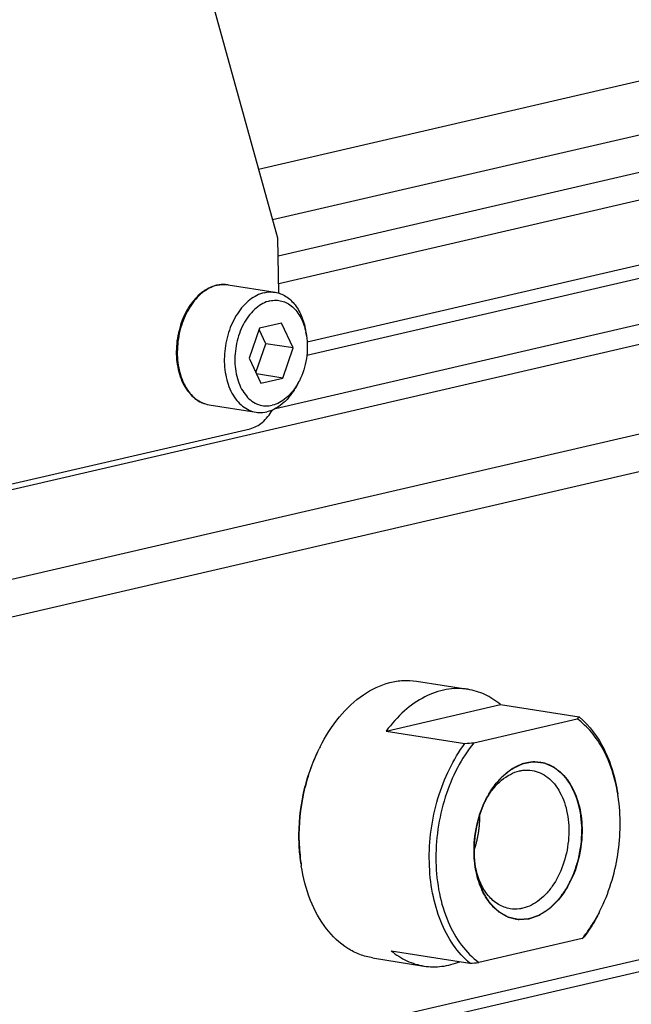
# Model space of a CAD drawing. Header units: millimetres. Extents: x 0 to 420, y 0 to 297.
# Tile 15 of 68: x 200 to 210, y 31 to 47. Entities that reach past the tile are written whole.
import ezdxf

# ---------------------------------------------------------------- set-up
doc = ezdxf.new("R2010")
doc.units = ezdxf.units.MM
doc.header["$LTSCALE"] = 23.1
for name, color, linetype in [('AXIS', 7, 'CONTINUOUS'), ('COMPONENTS', 7, 'CONTINUOUS'), ('CUT', 7, 'CONTINUOUS'), ('PROTRUSION', 7, 'CONTINUOUS')]:
    doc.layers.add(name, color=color, linetype=linetype)

msp = doc.modelspace()

# ---------------------------------------------------------------- linework, layer by layer
at = {"layer": 'AXIS', "color": 7, "linetype": 'CONTINUOUS'}
for p, q in [((204.08154, 40.85768), (215.56531, 43.51829)), ((214.73597, 42.99944), (185.2507, 36.16816)), ((215.09816, 41.6413), (185.32089, 34.74237)), ((185.84236, 34.26567), (215.61963, 41.1646)), ((186.02228, 26.46908), (215.79955, 33.36801)), ((215.29634, 33.0532), (185.51907, 26.15427))]:
    msp.add_line(p, q, dxfattribs=at)
at = {"layer": 'COMPONENTS', "color": 7, "linetype": 'CONTINUOUS'}
for p, q in [((204.11624, 43.59315), (201.17005, 54.24285)), ((204.13665, 42.70884), (204.11624, 43.59315)), ((203.31941, 42.84307), (204.07422, 42.72381)), ((204.17647, 42.2291), (203.82321, 42.14726)), ((204.36328, 41.82871), (204.17647, 42.2291)), ((203.82321, 42.14726), (203.65677, 41.66502)), ((203.92348, 41.89819), (203.81643, 42.12762)), ((204.57043, 42.08192), (204.57859, 42.02849)), ((203.76381, 41.43559), (203.92348, 41.89819)), ((204.36328, 41.82871), (203.92348, 41.89819)), ((204.19684, 41.34647), (204.36328, 41.82871)), ((203.65677, 41.66502), (203.84358, 41.26462)), ((204.19684, 41.34647), (203.77424, 41.41323)), ((203.84358, 41.26462), (204.19684, 41.34647)), ((204.43984, 41.25536), (204.46407, 41.30366)), ((203.0151, 40.91696), (203.76991, 40.7977)), ((196.02598, 38.76092), (203.67425, 40.53291)), ((206.34287, 36.47639), (207.1675, 36.3461)), ((205.85785, 35.6763), (207.69344, 36.10157)), ((207.69344, 36.10157), (208.95787, 35.9018)), ((207.26502, 35.48817), (208.92508, 35.87278)), ((205.85785, 35.6763), (207.12228, 35.47653)), ((207.3613, 34.33561), (207.36126, 34.33741)), ((209.00656, 32.34225), (207.34649, 31.95764)), ((205.93932, 32.14576), (207.20376, 31.94599)), ((205.64062, 32.03152), (206.46526, 31.90123))]:
    msp.add_line(p, q, dxfattribs=at)
at = {"layer": 'COMPONENTS', "color": 2, "linetype": 'CONTINUOUS'}
for p, q in [((207.27138, 33.65446), (207.27245, 33.63708)), ((207.27584, 33.59437), (207.27776, 33.57471)), ((207.28258, 33.53328), (207.28547, 33.51192)), ((207.28547, 33.51192), (207.28644, 33.50519))]:
    msp.add_line(p, q, dxfattribs=at)
at = {"layer": 'COMPONENTS', "color": 7, "linetype": 'CONTINUOUS'}
for centre, radius, start, end in [((203.25147, 42.33311), 0.51608, 101.927189, 103.04531), ((203.53112, 41.86867), 1.05959, 8.674704, 11.598083), ((203.51664, 41.77877), 1.05988, 330.444999, 333.369819), ((208.49921, 36.38697), 0.66764, 309.633415, 313.391413), ((205.28538, 58.86831), 23.4638, 274.490095, 274.839797), ((207.36581, 34.13143), 2.87409, 153.356739, 154.030886), ((208.24541, 34.60873), 0.57287, 81.027456, 81.705192), ((206.86446, 34.21643), 2.74922, 8.684642, 9.391623), ((208.66221, 33.89774), 1.37991, 150.589964, 152.049168), ((208.63756, 33.91156), 1.35165, 149.922877, 150.587305), ((207.50562, 33.99037), 3.04833, 181.321855, 181.710687), ((207.62709, 33.97258), 3.16584, 180.95119, 181.321798), ((207.47868, 33.96533), 3.0173, 181.249205, 187.978566), ((207.33806, 33.94706), 2.87551, 188.006893, 188.678883), ((208.64224, 33.76964), 1.38021, 190.090586, 191.454832), ((206.83581, 34.01938), 2.74662, 332.65293, 333.360257), ((208.02617, 33.2217), 0.57287, 261.027456, 261.705192), ((207.29576, 33.72394), 2.19907, 321.074747, 322.190841), ((208.58533, 32.85119), 0.66064, 309.613488, 313.41134), ((205.36685, 55.33778), 23.4638, 274.490095, 274.839797)]:
    msp.add_arc(centre, radius, start, end, dxfattribs=at)
at = {"layer": 'COMPONENTS', "color": 9, "linetype": 'CONTINUOUS'}
msp.add_arc((203.25714, 42.35305), 0.49595, 103.045805, 104.187387, dxfattribs=at)
at = {"layer": 'COMPONENTS', "color": 7, "linetype": 'CONTINUOUS'}
for points, knots in [([(203.13498, 42.83587), (203.09279, 42.8261), (203.00831, 42.79495), (202.8917, 42.71994), (202.78515, 42.61879), (202.65754, 42.45016), (202.54078, 42.19496), (202.47766, 41.86022), (202.49465, 41.52723), (202.57868, 41.27366), (202.68699, 41.11054), (202.78289, 41.01526), (202.89317, 40.9477), (202.97437, 40.92339), (203.0151, 40.91696)], [0, 0, 0, 0, 0.0537695, 0.11060837, 0.17107888, 0.23522843, 0.37225951, 0.5150728, 0.65440192, 0.78229265, 0.84095043, 0.89618816, 0.94880469, 1, 1, 1, 1]), ([(203.31941, 42.84307), (203.30508, 42.84533), (203.24698, 42.85177), (203.18777, 42.84712), (203.14481, 42.83805)], [0, 0, 0, 0, 0.24835269, 1, 1, 1, 1]), ([(203.9, 42.71694), (203.85917, 42.70749), (203.77688, 42.67696), (203.66272, 42.60306), (203.55736, 42.50248), (203.42988, 42.33327), (203.31265, 42.0762), (203.24875, 41.7387), (203.26496, 41.40348), (203.3478, 41.14901), (203.45429, 40.98653), (203.54731, 40.89297), (203.65332, 40.82729), (203.73108, 40.80384), (203.76991, 40.7977)], [0, 0, 0, 0, 0.05234897, 0.10844278, 0.16880139, 0.23334616, 0.37214021, 0.51725174, 0.65863134, 0.78741738, 0.84573676, 0.89995747, 0.95090027, 1, 1, 1, 1]), ([(203.9, 42.71694), (203.91448, 42.7203), (203.97185, 42.73091), (204.0313, 42.73059), (204.07422, 42.72381)], [0, 0, 0, 0, 0.25492414, 1, 1, 1, 1]), ([(204.07422, 42.72381), (204.1046, 42.71901), (204.16524, 42.70269), (204.28138, 42.64375), (204.40969, 42.52036), (204.51805, 42.31936), (204.55785, 42.16425), (204.57042, 42.08192)], [0, 0, 0, 0, 0.10679955, 0.21611849, 0.44944076, 0.71085044, 1, 1, 1, 1]), ([(203.99067, 42.58536), (203.95147, 42.57628), (203.87238, 42.54584), (203.76401, 42.47111), (203.66556, 42.36919), (203.54963, 42.19856), (203.45107, 41.9435), (203.41425, 41.6184), (203.45456, 41.353), (203.53184, 41.17015), (203.60678, 41.05824), (203.69797, 40.97211), (203.80247, 40.91577), (203.91587, 40.8925), (203.99228, 40.89977), (204.02937, 40.90836)], [0, 0, 0, 0, 0.05343512, 0.11110845, 0.17354769, 0.2405133, 0.38399435, 0.53147319, 0.67086003, 0.73472642, 0.79382861, 0.8484424, 0.89968221, 0.94943734, 1, 1, 1, 1]), ([(203.99067, 42.58536), (204.02207, 42.59264), (204.08618, 42.60008), (204.18216, 42.58734), (204.27313, 42.5509), (204.35623, 42.49219), (204.42929, 42.41323), (204.51341, 42.2803), (204.55233, 42.1632), (204.56908, 42.08169)], [0, 0, 0, 0, 0.11270392, 0.22323565, 0.33523162, 0.45205626, 0.57619237, 0.70899946, 1, 1, 1, 1]), ([(204.57859, 42.02848), (204.59727, 41.90621), (204.5938, 41.65464), (204.51955, 41.41425), (204.46409, 41.3037)], [0, 0, 0, 0, 0.49999935, 1, 1, 1, 1]), ([(204.43984, 41.25536), (204.41094, 41.19776), (204.34639, 41.09062), (204.22701, 40.9552), (204.09285, 40.8559), (203.99337, 40.81598), (203.94413, 40.80457)], [0, 0, 0, 0, 0.28022513, 0.54093993, 0.78019176, 1, 1, 1, 1]), ([(204.43861, 41.25597), (204.41335, 41.21144), (204.35806, 41.12882), (204.25879, 41.02483), (204.14921, 40.94856), (204.06908, 40.91756), (204.02937, 40.90836)], [0, 0, 0, 0, 0.27867703, 0.53842615, 0.77814019, 1, 1, 1, 1]), ([(203.67425, 40.53291), (203.74537, 40.54939), (203.8892, 40.63079), (203.98765, 40.75868), (204.03024, 40.8326)], [0, 0, 0, 0, 0.46112857, 1, 1, 1, 1]), ([(203.76991, 40.7977), (203.78416, 40.79545), (203.8422, 40.78917), (203.90136, 40.79466), (203.94413, 40.80457)], [0, 0, 0, 0, 0.24733546, 1, 1, 1, 1]), ([(204.7969, 35.42027), (204.88308, 35.59206), (205.0808, 35.90426), (205.46168, 36.26842), (205.83112, 36.448), (206.12802, 36.49477), (206.27275, 36.48746), (206.34287, 36.47638)], [0, 0, 0, 0, 0.2891478, 0.55055545, 0.78387739, 0.89319447, 1, 1, 1, 1]), ([(207.16748, 36.3461), (207.05409, 36.36402), (206.8126, 36.35995), (206.4602, 36.23439), (206.13098, 36.00161), (205.94437, 35.79286), (205.85785, 35.6763)], [0, 0, 0, 0, 0.22335458, 0.4596434, 0.71755107, 1, 1, 1, 1]), ([(207.69344, 36.10157), (207.61683, 36.16512), (207.4511, 36.27264), (207.26189, 36.33119), (207.16748, 36.3461)], [0, 0, 0, 0, 0.51013548, 1, 1, 1, 1]), ([(209.57683, 34.66505), (209.55565, 34.79306), (209.49696, 35.03863), (209.35541, 35.37589), (209.16745, 35.65978), (209.00915, 35.81139), (208.92508, 35.87278)], [0, 0, 0, 0, 0.2772215, 0.53701071, 0.7775895, 1, 1, 1, 1]), ([(208.95787, 35.9018), (209.1253, 35.76292), (209.3317, 35.47758), (209.50232, 35.0401), (209.55747, 34.79316), (209.57705, 34.665)], [0, 0, 0, 0, 0.4636044, 0.72369114, 1, 1, 1, 1]), ([(206.55116, 33.5695), (206.54718, 33.74188), (206.56729, 34.08855), (206.67577, 34.59341), (206.85725, 35.06371), (207.02689, 35.34801), (207.12228, 35.47653)], [0, 0, 0, 0, 0.25564964, 0.51237026, 0.76269619, 1, 1, 1, 1]), ([(207.26502, 35.48817), (207.1641, 35.36323), (206.98399, 35.08221), (206.791, 34.6109), (206.67495, 34.09994), (206.64253, 33.57843), (206.69559, 33.07572), (206.83182, 32.61983), (207.0444, 32.23635), (207.24047, 32.03506), (207.34649, 31.95764)], [0, 0, 0, 0, 0.12487928, 0.25753951, 0.39419128, 0.53045839, 0.66201933, 0.7852508, 0.89792768, 1, 1, 1, 1]), ([(204.45811, 33.92005), (204.45223, 34.17485), (204.50289, 34.68289), (204.66939, 35.16612), (204.78171, 35.39001)], [0, 0, 0, 0, 0.50433002, 1, 1, 1, 1]), ([(204.46169, 33.92003), (204.45746, 34.17445), (204.50898, 34.68153), (204.67227, 35.16486), (204.78191, 35.38996)], [0, 0, 0, 0, 0.50402994, 1, 1, 1, 1]), ([(207.45868, 34.57607), (207.49646, 34.6514), (207.58088, 34.79152), (207.737, 34.96863), (207.91245, 35.09848), (208.04254, 35.15069), (208.10693, 35.16561)], [0, 0, 0, 0, 0.28022972, 0.54095022, 0.78020298, 1, 1, 1, 1]), ([(208.10693, 35.16561), (208.12531, 35.16987), (208.19811, 35.18343), (208.27347, 35.18357), (208.32805, 35.17561)], [0, 0, 0, 0, 0.25485917, 1, 1, 1, 1]), ([(208.33475, 35.17459), (208.38083, 35.16732), (208.47294, 35.14081), (208.64732, 35.04132), (208.83095, 34.83115), (208.96639, 34.49846), (208.99956, 34.24744), (209.00259, 34.11604)], [0, 0, 0, 0, 0.10375289, 0.21074821, 0.44299296, 0.7076371, 1, 1, 1, 1]), ([(207.46791, 34.58896), (207.50107, 34.64623), (207.57344, 34.75244), (207.70276, 34.88604), (207.84508, 34.98403), (207.94892, 35.02395), (208.00038, 35.03588)], [0, 0, 0, 0, 0.2783894, 0.53797713, 0.77778679, 1, 1, 1, 1]), ([(208.00038, 35.03588), (208.01708, 35.03974), (208.08321, 35.05199), (208.15175, 35.05163), (208.20123, 35.04383)], [0, 0, 0, 0, 0.2549529, 1, 1, 1, 1]), ([(208.20123, 35.04383), (208.24603, 35.03677), (208.33578, 35.00974), (208.45812, 34.93398), (208.56548, 34.82604), (208.68839, 34.63859), (208.784, 34.34496), (208.80276, 33.95816), (208.72901, 33.56868), (208.59387, 33.27207), (208.44653, 33.07672), (208.29105, 32.92781), (208.14831, 32.85177), (208.0513, 32.82929)], [0, 0, 0, 0, 0.04913225, 0.10010625, 0.15435958, 0.21271358, 0.34157855, 0.48304917, 0.62825791, 0.76714583, 0.83173513, 0.89213551, 1, 1, 1, 1]), ([(207.26898, 33.71439), (207.26727, 33.78888), (207.27875, 34.08451), (207.3595, 34.37837), (207.45868, 34.57607)], [0, 0, 0, 0, 0.25200063, 1, 1, 1, 1]), ([(209.29086, 32.78785), (209.43194, 33.06908), (209.62083, 33.68058), (209.62967, 34.32053), (209.58215, 34.63155)], [0, 0, 0, 0, 0.49999943, 1, 1, 1, 1]), ([(207.26893, 33.75265), (207.27259, 33.76419), (207.27808, 33.78149), (207.28449, 33.80168), (207.28814, 33.81322), (207.29089, 33.82187), (207.29363, 33.83052), (207.29569, 33.83701), (207.29706, 33.84133), (207.29776, 33.84349), (207.29842, 33.84567), (207.29913, 33.84864), (207.30008, 33.85233), (207.30157, 33.85825), (207.30344, 33.86565), (207.30644, 33.87748), (207.31018, 33.89228), (207.31392, 33.90707), (207.31691, 33.9189), (207.31878, 33.9263), (207.32027, 33.93221), (207.3212, 33.93592), (207.32187, 33.9385), (207.32223, 33.93999), (207.32251, 33.94158), (207.32289, 33.94352), (207.32378, 33.94823), (207.32512, 33.95527), (207.3269, 33.96467), (207.32869, 33.97406), (207.33106, 33.98659), (207.33344, 33.99911), (207.33582, 34.01164), (207.33731, 34.01947), (207.3385, 34.02573), (207.33939, 34.03043), (207.34013, 34.03435), (207.34066, 34.03709), (207.34095, 34.03865), (207.3412, 34.03984), (207.34132, 34.04096), (207.34152, 34.04249), (207.34186, 34.04515), (207.34235, 34.04895), (207.34293, 34.05351), (207.34372, 34.05959), (207.3447, 34.06719), (207.34626, 34.07935), (207.34783, 34.09151), (207.34939, 34.10367), (207.35056, 34.1128), (207.35174, 34.12192), (207.35262, 34.12876), (207.3532, 34.13332), (207.35351, 34.1356), (207.35377, 34.13788), (207.35395, 34.14093), (207.35423, 34.14473), (207.35464, 34.15082), (207.35517, 34.15844), (207.35602, 34.17062), (207.35707, 34.18585), (207.35813, 34.20107), (207.35897, 34.21325), (207.3595, 34.22087), (207.35993, 34.22696), (207.36018, 34.23077), (207.36038, 34.23343), (207.36047, 34.23496), (207.36046, 34.23655), (207.36049, 34.23852), (207.36052, 34.24326), (207.36059, 34.25036), (207.36067, 34.25983), (207.36075, 34.2693), (207.36085, 34.28193), (207.36104, 34.30403), (207.3612, 34.32298), (207.3613, 34.33561)], [0, 0, 0, 0, 0.0625, 0.09375, 0.109375, 0.125, 0.140625, 0.15625, 0.16015625, 0.1640625, 0.16796875, 0.171875, 0.1796875, 0.1875, 0.203125, 0.21875, 0.25, 0.28125, 0.296875, 0.3125, 0.3203125, 0.328125, 0.33203125, 0.33398438, 0.3359375, 0.33984375, 0.34375, 0.359375, 0.375, 0.390625, 0.40625, 0.4375, 0.453125, 0.46875, 0.4765625, 0.484375, 0.4921875, 0.49609375, 0.49804688, 0.5, 0.50195312, 0.50390625, 0.5078125, 0.515625, 0.5234375, 0.53125, 0.546875, 0.5625, 0.59375, 0.609375, 0.625, 0.640625, 0.65625, 0.66015625, 0.6640625, 0.66796875, 0.671875, 0.6796875, 0.6875, 0.703125, 0.71875, 0.75, 0.78125, 0.796875, 0.8125, 0.8203125, 0.828125, 0.83203125, 0.83398438, 0.8359375, 0.83984375, 0.84375, 0.859375, 0.875, 0.890625, 0.90625, 0.9375, 1, 1, 1, 1]), ([(209.00259, 34.11604), (209.00641, 33.95047), (208.96934, 33.62164), (208.82234, 33.24165), (208.64946, 32.98717), (208.50264, 32.83519), (208.34104, 32.72375), (208.2231, 32.67836), (208.16464, 32.66482)], [0, 0, 0, 0, 0.27749243, 0.54746184, 0.67346327, 0.79094797, 0.89946253, 1, 1, 1, 1]), ([(204.49037, 33.5466), (204.48597, 33.57543), (204.47, 33.69246), (204.46131, 33.81047), (204.45865, 33.89937)], [0, 0, 0, 0, 0.24688641, 1, 1, 1, 1]), ([(207.28792, 33.49531), (207.28519, 33.5132), (207.27533, 33.58586), (207.27026, 33.65917), (207.26898, 33.71439)], [0, 0, 0, 0, 0.24673201, 1, 1, 1, 1]), ([(207.20376, 31.94599), (207.10265, 32.02986), (206.9173, 32.23941), (206.7165, 32.62626), (206.58791, 33.07906), (206.55501, 33.40279), (206.55116, 33.5695)], [0, 0, 0, 0, 0.21917455, 0.45999776, 0.72177332, 1, 1, 1, 1]), ([(205.64063, 32.03152), (205.57049, 32.0426), (205.43053, 32.08027), (205.16247, 32.21633), (204.86636, 32.50114), (204.6163, 32.9651), (204.52449, 33.32313), (204.49548, 33.51316)], [0, 0, 0, 0, 0.10680295, 0.21611815, 0.44943981, 0.7108522, 1, 1, 1, 1]), ([(207.93682, 32.65583), (207.85683, 32.66846), (207.69436, 32.73241), (207.49839, 32.92188), (207.35631, 33.18479), (207.30437, 33.38764), (207.28792, 33.49531)], [0, 0, 0, 0, 0.21523015, 0.44881672, 0.71052111, 1, 1, 1, 1]), ([(207.85045, 32.82134), (207.78391, 32.83183), (207.64909, 32.8828), (207.48261, 33.03356), (207.35731, 33.24429), (207.30723, 33.40819), (207.28952, 33.49553)], [0, 0, 0, 0, 0.21747922, 0.45169319, 0.71224878, 1, 1, 1, 1]), ([(208.0513, 32.82929), (208.0346, 32.82542), (207.96846, 32.81318), (207.89993, 32.81354), (207.85045, 32.82134)], [0, 0, 0, 0, 0.25493981, 1, 1, 1, 1]), ([(209.03315, 32.37584), (209.05567, 32.40487), (209.14521, 32.52632), (209.22305, 32.65628), (209.27547, 32.75764)], [0, 0, 0, 0, 0.24357367, 1, 1, 1, 1]), ([(209.27569, 32.75761), (209.25835, 32.72305), (209.18789, 32.58942), (209.10634, 32.46153), (209.03934, 32.37127)], [0, 0, 0, 0, 0.25591819, 1, 1, 1, 1]), ([(208.16464, 32.66482), (208.14627, 32.66056), (208.07347, 32.64699), (207.9981, 32.64686), (207.94352, 32.65482)], [0, 0, 0, 0, 0.25485917, 1, 1, 1, 1]), ([(205.93932, 32.14576), (206.01593, 32.08221), (206.18165, 31.9747), (206.37087, 31.91615), (206.46528, 31.90123)], [0, 0, 0, 0, 0.51013548, 1, 1, 1, 1]), ([(206.46528, 31.90123), (206.55955, 31.88634), (206.75728, 31.88368), (206.9478, 31.93468), (207.04015, 31.97139)], [0, 0, 0, 0, 0.48990064, 1, 1, 1, 1])]:
    msp.add_open_spline(points, degree=3, knots=knots, dxfattribs=at)
at = {"layer": 'COMPONENTS', "color": 9, "linetype": 'CONTINUOUS'}
for points, knots in [([(203.13558, 42.83387), (203.09495, 42.8236), (203.01325, 42.7916), (202.9002, 42.71604), (202.79608, 42.61429), (202.67046, 42.4442), (202.55542, 42.18725), (202.49359, 41.85099), (202.51118, 41.5178), (202.59447, 41.26527), (202.70083, 41.10418), (202.79356, 41.01144), (202.89911, 40.94633), (202.97647, 40.92306), (203.0151, 40.91696)], [0, 0, 0, 0, 0.05256211, 0.10890293, 0.16949677, 0.23422902, 0.37319528, 0.5182018, 0.65929779, 0.78776628, 0.84595419, 0.90007529, 0.95094906, 1, 1, 1, 1]), ([(203.14519, 42.8362), (203.15967, 42.83955), (203.21704, 42.85017), (203.27649, 42.84985), (203.31941, 42.84307)], [0, 0, 0, 0, 0.25494455, 1, 1, 1, 1])]:
    msp.add_open_spline(points, degree=3, knots=knots, dxfattribs=at)
at = {"layer": 'COMPONENTS', "color": 2, "linetype": 'CONTINUOUS'}
for points, knots in [([(209.00259, 34.11604), (209.00112, 34.1315), (208.99819, 34.16241), (208.99451, 34.20106), (208.99157, 34.23197), (208.98937, 34.25516), (208.98717, 34.27835), (208.98496, 34.30153), (208.98313, 34.32085), (208.98184, 34.33438), (208.98111, 34.34211), (208.98056, 34.34791), (208.9801, 34.35274), (208.97973, 34.3566), (208.9795, 34.35901), (208.97932, 34.36095), (208.97919, 34.36215), (208.97913, 34.36313), (208.97892, 34.36405), (208.9785, 34.36563), (208.97793, 34.36791), (208.977, 34.37155), (208.97585, 34.37609), (208.97399, 34.38337), (208.97168, 34.39246), (208.9689, 34.40337), (208.9652, 34.41791), (208.96057, 34.4361), (208.95502, 34.45792), (208.94946, 34.47974), (208.94391, 34.50156), (208.93928, 34.51974), (208.93558, 34.53429), (208.9328, 34.5452), (208.93003, 34.55611), (208.92725, 34.56702), (208.92493, 34.57611), (208.92331, 34.58248), (208.92239, 34.58611), (208.92169, 34.58884), (208.921, 34.59157), (208.92048, 34.59361), (208.92013, 34.59498), (208.91996, 34.59566), (208.91977, 34.59633), (208.91938, 34.5971), (208.91894, 34.59811), (208.91822, 34.5997), (208.91732, 34.60169), (208.91587, 34.60488), (208.91407, 34.60886), (208.9119, 34.61364), (208.90902, 34.62002), (208.90541, 34.62798), (208.90108, 34.63755), (208.8953, 34.65029), (208.88809, 34.66623), (208.87943, 34.68535), (208.87076, 34.70447), (208.8621, 34.7236), (208.85489, 34.73953), (208.84911, 34.75228), (208.84478, 34.76184), (208.84117, 34.76981), (208.83829, 34.77618), (208.83612, 34.78096), (208.83396, 34.78574), (208.83215, 34.78973), (208.83071, 34.79291), (208.82963, 34.79531), (208.82872, 34.79729), (208.8281, 34.7987), (208.82772, 34.79948), (208.82748, 34.80012), (208.8271, 34.80056), (208.82663, 34.80123), (208.82579, 34.80236), (208.82461, 34.80399), (208.82318, 34.80594), (208.82128, 34.80854), (208.81891, 34.8118), (208.81606, 34.8157), (208.81321, 34.81961), (208.80941, 34.82481), (208.80466, 34.83132), (208.79896, 34.83913), (208.79136, 34.84954), (208.78185, 34.86255), (208.77045, 34.87817), (208.75905, 34.89378), (208.74765, 34.9094), (208.73815, 34.92241), (208.73055, 34.93282), (208.72485, 34.94063), (208.7201, 34.94714), (208.7163, 34.95234), (208.71345, 34.95625), (208.71107, 34.9595), (208.70917, 34.9621), (208.70798, 34.96373), (208.70703, 34.96503), (208.70644, 34.96584), (208.70603, 34.96642), (208.70578, 34.96673), (208.70549, 34.96695), (208.70513, 34.96726), (208.70428, 34.96797), (208.703, 34.96904), (208.70129, 34.97047), (208.69958, 34.97191), (208.69731, 34.97381), (208.69332, 34.97715), (208.68763, 34.98192), (208.6808, 34.98765), (208.67397, 34.99337), (208.66714, 34.9991), (208.65803, 35.00673), (208.64665, 35.01627), (208.63299, 35.02772), (208.61933, 35.03917), (208.60795, 35.04872), (208.59884, 35.05635), (208.59201, 35.06207), (208.58518, 35.0678), (208.57835, 35.07352), (208.57266, 35.07829), (208.56867, 35.08163), (208.5664, 35.08354), (208.56469, 35.08497), (208.56298, 35.08641), (208.5617, 35.08748), (208.56085, 35.0882), (208.56049, 35.08849), (208.56021, 35.08874), (208.5599, 35.0889), (208.55935, 35.08914), (208.55857, 35.08949), (208.55731, 35.09005), (208.55574, 35.09075), (208.55323, 35.09187), (208.55009, 35.09327), (208.54632, 35.09496), (208.5413, 35.0972), (208.53502, 35.1), (208.52748, 35.10336), (208.51743, 35.10785), (208.50487, 35.11345), (208.4898, 35.12017), (208.47473, 35.1269), (208.45966, 35.13362), (208.4471, 35.13923), (208.43705, 35.14371), (208.42952, 35.14708), (208.42324, 35.14988), (208.41822, 35.15212), (208.41445, 35.1538), (208.41068, 35.15548), (208.40754, 35.15688), (208.40503, 35.158), (208.40346, 35.1587), (208.4022, 35.15927), (208.40126, 35.15968), (208.40048, 35.16004), (208.39984, 35.1603), (208.39939, 35.16057), (208.39886, 35.16058), (208.39819, 35.16067), (208.39733, 35.16077), (208.39631, 35.16089), (208.39494, 35.16105), (208.39324, 35.16126), (208.39051, 35.16158), (208.3871, 35.16199), (208.38301, 35.16247), (208.37892, 35.16296), (208.37347, 35.16361), (208.36665, 35.16442), (208.35847, 35.16539), (208.34756, 35.16669), (208.33393, 35.16831), (208.31756, 35.17026), (208.3012, 35.17221), (208.28484, 35.17416), (208.2712, 35.17578), (208.26029, 35.17708), (208.25211, 35.17805), (208.24529, 35.17886), (208.23984, 35.17951), (208.23575, 35.18), (208.23234, 35.1804), (208.22961, 35.18073), (208.22791, 35.18093), (208.22654, 35.18109), (208.22569, 35.18119), (208.2251, 35.18127), (208.22475, 35.18129), (208.2244, 35.18121), (208.22397, 35.18114), (208.22292, 35.18094), (208.22136, 35.18066), (208.21927, 35.18027), (208.21718, 35.17989), (208.21439, 35.17938), (208.20952, 35.17848), (208.20255, 35.1772), (208.19419, 35.17567), (208.18584, 35.17413), (208.17748, 35.1726), (208.16633, 35.17055), (208.1524, 35.16799), (208.13569, 35.16493), (208.11897, 35.16186), (208.10504, 35.1593), (208.0939, 35.15725), (208.08554, 35.15572), (208.07718, 35.15418), (208.06883, 35.15265), (208.06186, 35.15137), (208.05699, 35.15047), (208.0542, 35.14996), (208.05211, 35.14958), (208.05002, 35.1492), (208.04845, 35.1489), (208.04741, 35.14872), (208.04697, 35.14863), (208.04663, 35.14858), (208.04628, 35.14844), (208.04569, 35.14814), (208.04483, 35.14773), (208.04347, 35.14706), (208.04177, 35.14623), (208.03904, 35.14491), (208.03563, 35.14325), (208.03154, 35.14126), (208.02609, 35.13861), (208.01927, 35.13529), (208.01109, 35.13132), (208.00018, 35.12601), (207.98654, 35.11938), (207.97018, 35.11142), (207.95382, 35.10347), (207.93746, 35.09551), (207.92382, 35.08888), (207.91292, 35.08358), (207.90473, 35.0796), (207.89792, 35.07628), (207.89246, 35.07363), (207.88837, 35.07164), (207.88428, 35.06965), (207.88087, 35.068), (207.87815, 35.06667), (207.8761, 35.06568), (207.8744, 35.06484), (207.8732, 35.06427), (207.87252, 35.06392), (207.872, 35.06373), (207.87153, 35.06328), (207.87089, 35.06278), (207.86978, 35.06186), (207.86818, 35.06056), (207.86627, 35.059), (207.86371, 35.05691), (207.86052, 35.05431), (207.85669, 35.05118), (207.85286, 35.04805), (207.84776, 35.04388), (207.84138, 35.03867), (207.83372, 35.03242), (207.82351, 35.02408), (207.81074, 35.01366), (207.79543, 35.00115), (207.78011, 34.98864), (207.76479, 34.97614), (207.75203, 34.96571), (207.74182, 34.95738), (207.73416, 34.95112), (207.72778, 34.94591), (207.72267, 34.94174), (207.71884, 34.93862), (207.71565, 34.93601), (207.7131, 34.93393), (207.7115, 34.93262), (207.71022, 34.93158), (207.70943, 34.93092), (207.70878, 34.93043), (207.70834, 34.92994), (207.70792, 34.92942), (207.70707, 34.92839), (207.70579, 34.92683), (207.70409, 34.92477), (207.70239, 34.9227), (207.70012, 34.91995), (207.69614, 34.91513), (207.69046, 34.90824), (207.68365, 34.89997), (207.67684, 34.89171), (207.67003, 34.88344), (207.66095, 34.87243), (207.64959, 34.85865), (207.63597, 34.84212), (207.62234, 34.82559), (207.61099, 34.81182), (207.60191, 34.8008), (207.59509, 34.79253), (207.58828, 34.78427), (207.58147, 34.77601), (207.57579, 34.76912), (207.57125, 34.76361), (207.56841, 34.76016), (207.56614, 34.75741), (207.56473, 34.75568), (207.56372, 34.75449), (207.56317, 34.75378), (207.56272, 34.75292), (207.56212, 34.7519), (207.56118, 34.75024), (207.55999, 34.74818), (207.5581, 34.74487), (207.55574, 34.74074), (207.5529, 34.73577), (207.54911, 34.72916), (207.54438, 34.72089), (207.53871, 34.71096), (207.53114, 34.69773), (207.52168, 34.68119), (207.51032, 34.66135), (207.49897, 34.6415), (207.48383, 34.61504), (207.46491, 34.58196), (207.44977, 34.55549), (207.4422, 34.54226)], [0, 0, 0, 0, 0.015625, 0.03125, 0.0390625, 0.046875, 0.0546875, 0.0625, 0.0703125, 0.07421875, 0.07617188, 0.078125, 0.08007812, 0.08105469, 0.08203125, 0.08251953, 0.08300781, 0.08325195, 0.08349609, 0.08398438, 0.08496094, 0.0859375, 0.08789062, 0.08984375, 0.09375, 0.09765625, 0.1015625, 0.109375, 0.1171875, 0.125, 0.1328125, 0.140625, 0.14453125, 0.1484375, 0.15234375, 0.15625, 0.16015625, 0.16210938, 0.16308594, 0.1640625, 0.16503906, 0.16601562, 0.16625977, 0.16650391, 0.16674805, 0.16699219, 0.16748047, 0.16796875, 0.16894531, 0.16992188, 0.171875, 0.17382812, 0.17578125, 0.1796875, 0.18359375, 0.1875, 0.1953125, 0.203125, 0.2109375, 0.21875, 0.2265625, 0.23046875, 0.234375, 0.23828125, 0.24023438, 0.2421875, 0.24414062, 0.24609375, 0.24707031, 0.24804688, 0.24902344, 0.24951172, 0.24975586, 0.25, 0.25024414, 0.25048828, 0.25097656, 0.25195312, 0.25292969, 0.25390625, 0.25585938, 0.2578125, 0.25976562, 0.26171875, 0.265625, 0.26953125, 0.2734375, 0.28125, 0.2890625, 0.296875, 0.3046875, 0.3125, 0.31640625, 0.3203125, 0.32421875, 0.32617188, 0.328125, 0.33007812, 0.33105469, 0.33203125, 0.33251953, 0.33300781, 0.33325195, 0.33337402, 0.33349609, 0.33374023, 0.33398438, 0.33496094, 0.3359375, 0.33691406, 0.33789062, 0.33984375, 0.34375, 0.34765625, 0.3515625, 0.35546875, 0.359375, 0.3671875, 0.375, 0.3828125, 0.390625, 0.39453125, 0.3984375, 0.40234375, 0.40625, 0.41015625, 0.41210938, 0.41308594, 0.4140625, 0.41503906, 0.41601562, 0.41625977, 0.41650391, 0.41662598, 0.41674805, 0.41699219, 0.41748047, 0.41796875, 0.41894531, 0.41992188, 0.421875, 0.42382812, 0.42578125, 0.4296875, 0.43359375, 0.4375, 0.4453125, 0.453125, 0.4609375, 0.46875, 0.4765625, 0.48046875, 0.484375, 0.48828125, 0.49023438, 0.4921875, 0.49414062, 0.49609375, 0.49707031, 0.49804688, 0.49853516, 0.49902344, 0.49951172, 0.49975586, 0.5, 0.50024414, 0.50048828, 0.50097656, 0.50146484, 0.50195312, 0.50292969, 0.50390625, 0.50585938, 0.5078125, 0.50976562, 0.51171875, 0.515625, 0.51953125, 0.5234375, 0.53125, 0.5390625, 0.546875, 0.5546875, 0.5625, 0.56640625, 0.5703125, 0.57421875, 0.57617188, 0.578125, 0.58007812, 0.58105469, 0.58203125, 0.58251953, 0.58300781, 0.58325195, 0.58337402, 0.58349609, 0.58374023, 0.58398438, 0.58496094, 0.5859375, 0.58691406, 0.58789062, 0.58984375, 0.59375, 0.59765625, 0.6015625, 0.60546875, 0.609375, 0.6171875, 0.625, 0.6328125, 0.640625, 0.64453125, 0.6484375, 0.65234375, 0.65625, 0.66015625, 0.66210938, 0.66308594, 0.6640625, 0.66503906, 0.66601562, 0.66625977, 0.66650391, 0.66662598, 0.66674805, 0.66699219, 0.66748047, 0.66796875, 0.66894531, 0.66992188, 0.671875, 0.67382812, 0.67578125, 0.6796875, 0.68359375, 0.6875, 0.6953125, 0.703125, 0.7109375, 0.71875, 0.7265625, 0.73046875, 0.734375, 0.73828125, 0.74023438, 0.7421875, 0.74414062, 0.74609375, 0.74707031, 0.74804688, 0.74902344, 0.74951172, 0.74975586, 0.75, 0.75024414, 0.75048828, 0.75097656, 0.75195312, 0.75292969, 0.75390625, 0.75585938, 0.7578125, 0.75976562, 0.76171875, 0.765625, 0.76953125, 0.7734375, 0.78125, 0.7890625, 0.796875, 0.8046875, 0.8125, 0.81640625, 0.8203125, 0.82421875, 0.82617188, 0.828125, 0.83007812, 0.83105469, 0.83203125, 0.83251953, 0.83300781, 0.83325195, 0.83349609, 0.83374023, 0.83398438, 0.83496094, 0.8359375, 0.83691406, 0.83789062, 0.83984375, 0.84375, 0.84765625, 0.8515625, 0.85546875, 0.859375, 0.8671875, 0.875, 0.8828125, 0.890625, 0.89453125, 0.8984375, 0.90234375, 0.90625, 0.91015625, 0.91210938, 0.9140625, 0.91503906, 0.91601562, 0.91650391, 0.91674805, 0.91699219, 0.91748047, 0.91796875, 0.91894531, 0.91992188, 0.921875, 0.92382812, 0.92578125, 0.9296875, 0.93359375, 0.9375, 0.9453125, 0.953125, 0.9609375, 0.96875, 0.984375, 1, 1, 1, 1]), ([(207.4422, 34.54226), (207.43549, 34.52644), (207.42541, 34.50271), (207.41366, 34.47503), (207.40695, 34.45921), (207.40191, 34.44735), (207.39772, 34.43746), (207.39436, 34.42955), (207.39226, 34.4246), (207.39058, 34.42065), (207.38954, 34.41817), (207.38868, 34.41621), (207.38813, 34.41467), (207.38762, 34.41311), (207.38657, 34.41), (207.38502, 34.40533), (207.38293, 34.39911), (207.38085, 34.39288), (207.37808, 34.38458), (207.37322, 34.37006), (207.36628, 34.34931), (207.35934, 34.32856), (207.35449, 34.31404), (207.35171, 34.30574), (207.34963, 34.29951), (207.34755, 34.29329), (207.34599, 34.28862), (207.34495, 34.28551), (207.34452, 34.28421), (207.34416, 34.28318), (207.34387, 34.28209), (207.34339, 34.28014), (207.34269, 34.27738), (207.34159, 34.27295), (207.3402, 34.26741), (207.33799, 34.25855), (207.33522, 34.24748), (207.33189, 34.2342), (207.32857, 34.22091), (207.32525, 34.20762), (207.32192, 34.19434), (207.3186, 34.18105), (207.31583, 34.16998), (207.31361, 34.16112), (207.31195, 34.15447), (207.31057, 34.14894), (207.30959, 34.14506), (207.30905, 34.14285), (207.30859, 34.14118), (207.30836, 34.13955), (207.30797, 34.13735), (207.30733, 34.13352), (207.30639, 34.12803), (207.30527, 34.12146), (207.30377, 34.11269), (207.3019, 34.10173), (207.29966, 34.08857), (207.29742, 34.07542), (207.29518, 34.06226), (207.29294, 34.04911), (207.2907, 34.03596), (207.28883, 34.02499), (207.28733, 34.01623), (207.2864, 34.01074), (207.28565, 34.00636), (207.2852, 34.00362), (207.28479, 34.00143), (207.28455, 33.99922), (207.28421, 33.99536), (207.28368, 33.98983), (207.28285, 33.981), (207.28181, 33.96995), (207.28015, 33.95228), (207.27807, 33.93019), (207.27599, 33.9081), (207.27453, 33.89264), (207.2737, 33.8838), (207.27308, 33.87717), (207.27246, 33.87055), (207.27199, 33.86558), (207.27168, 33.86226), (207.27151, 33.86061), (207.27139, 33.85894), (207.27138, 33.85666), (207.27132, 33.85383), (207.27125, 33.8493), (207.27115, 33.84363), (207.271, 33.83456), (207.27081, 33.82322), (207.27058, 33.80962), (207.27028, 33.79148), (207.26974, 33.75974), (207.26929, 33.73253), (207.26898, 33.71439)], [0, 0, 0, 0, 0.0625, 0.09375, 0.109375, 0.125, 0.140625, 0.1484375, 0.15625, 0.16015625, 0.1640625, 0.16601562, 0.16796875, 0.16992188, 0.171875, 0.1796875, 0.1875, 0.1953125, 0.203125, 0.21875, 0.25, 0.28125, 0.296875, 0.3046875, 0.3125, 0.3203125, 0.328125, 0.33007812, 0.33203125, 0.33300781, 0.33398438, 0.3359375, 0.33984375, 0.34375, 0.3515625, 0.359375, 0.375, 0.390625, 0.40625, 0.421875, 0.4375, 0.453125, 0.46875, 0.4765625, 0.484375, 0.4921875, 0.49609375, 0.49804688, 0.5, 0.50195312, 0.50390625, 0.5078125, 0.515625, 0.5234375, 0.53125, 0.546875, 0.5625, 0.578125, 0.59375, 0.609375, 0.625, 0.640625, 0.6484375, 0.65625, 0.66015625, 0.6640625, 0.66601562, 0.66796875, 0.671875, 0.6796875, 0.6875, 0.703125, 0.71875, 0.75, 0.78125, 0.796875, 0.8046875, 0.8125, 0.8203125, 0.828125, 0.83007812, 0.83203125, 0.83398438, 0.8359375, 0.83984375, 0.84375, 0.8515625, 0.859375, 0.875, 0.890625, 0.90625, 0.9375, 1, 1, 1, 1]), ([(207.28644, 33.50519), (207.29037, 33.48761), (207.29626, 33.46126), (207.30411, 33.42611), (207.31, 33.39975), (207.31589, 33.37339), (207.3208, 33.35143), (207.32473, 33.33386), (207.32767, 33.32068), (207.33012, 33.3097), (207.33209, 33.30091), (207.33331, 33.29542), (207.3343, 33.29103), (207.33503, 33.28773), (207.33565, 33.28499), (207.33613, 33.28278), (207.33646, 33.28143), (207.33666, 33.2803), (207.3371, 33.27932), (207.33778, 33.27757), (207.3392, 33.27409), (207.34121, 33.2691), (207.34362, 33.26313), (207.34684, 33.25515), (207.35086, 33.24519), (207.35569, 33.23323), (207.36213, 33.21729), (207.37018, 33.19736), (207.37983, 33.17345), (207.38788, 33.15352), (207.39431, 33.13758), (207.39914, 33.12563), (207.40397, 33.11367), (207.40799, 33.10371), (207.41121, 33.09574), (207.41322, 33.09075), (207.41483, 33.08677), (207.41604, 33.08378), (207.41705, 33.08129), (207.41785, 33.0793), (207.41835, 33.07805), (207.41876, 33.07706), (207.41903, 33.07628), (207.41945, 33.07567), (207.41999, 33.07483), (207.42067, 33.07379), (207.42175, 33.07212), (207.4231, 33.07003), (207.42526, 33.06669), (207.42796, 33.06252), (207.43228, 33.05584), (207.43769, 33.04749), (207.44417, 33.03748), (207.45066, 33.02746), (207.4593, 33.0141), (207.47011, 32.99741), (207.48308, 32.97738), (207.49605, 32.95734), (207.50578, 32.94232), (207.51226, 32.9323), (207.51551, 32.92729), (207.51875, 32.92228), (207.52145, 32.91811), (207.52361, 32.91477), (207.52523, 32.91227), (207.52686, 32.90977), (207.5282, 32.90766), (207.52916, 32.90623), (207.52968, 32.90535), (207.53016, 32.90488), (207.53064, 32.9044), (207.53129, 32.90377), (207.53242, 32.90267), (207.53403, 32.90109), (207.53661, 32.89857), (207.53983, 32.89542), (207.54499, 32.89037), (207.55144, 32.88406), (207.55918, 32.87649), (207.56691, 32.86893), (207.57465, 32.86136), (207.58497, 32.85127), (207.59786, 32.83865), (207.61076, 32.82604), (207.62107, 32.81594), (207.62881, 32.80837), (207.63655, 32.80081), (207.643, 32.7945), (207.64815, 32.78945), (207.65202, 32.78567), (207.65525, 32.78251), (207.6575, 32.78031), (207.65879, 32.77905), (207.65976, 32.7781), (207.66056, 32.77731), (207.66121, 32.77669), (207.66184, 32.77601), (207.6628, 32.77554), (207.66428, 32.77467), (207.66616, 32.77362), (207.66914, 32.77192), (207.67287, 32.7698), (207.67885, 32.76641), (207.68631, 32.76216), (207.69826, 32.75537), (207.71319, 32.74689), (207.73111, 32.7367), (207.74903, 32.72652), (207.76396, 32.71803), (207.77591, 32.71124), (207.78487, 32.70615), (207.79234, 32.70191), (207.79831, 32.69852), (207.80279, 32.69597), (207.80652, 32.69385), (207.80951, 32.69215), (207.81138, 32.69109), (207.81287, 32.69024), (207.81381, 32.68972), (207.81445, 32.68933), (207.81483, 32.68914), (207.81524, 32.68907), (207.81575, 32.68894), (207.81696, 32.68867), (207.81878, 32.68824), (207.8212, 32.68768), (207.82363, 32.68711), (207.82686, 32.68636), (207.83252, 32.68504), (207.84061, 32.68316), (207.85031, 32.6809), (207.86001, 32.67865), (207.86971, 32.67639), (207.88265, 32.67338), (207.89882, 32.66962), (207.91499, 32.66585), (207.92793, 32.66284), (207.93763, 32.66059), (207.94733, 32.65833), (207.95542, 32.65645), (207.96188, 32.65494), (207.96673, 32.65382), (207.97159, 32.65269), (207.97522, 32.65184), (207.97765, 32.65128), (207.97866, 32.65104), (207.97947, 32.65086), (207.98027, 32.65063), (207.98133, 32.65073), (207.98258, 32.6508), (207.98426, 32.65092), (207.98635, 32.65105), (207.98887, 32.65122), (207.99222, 32.65144), (207.99809, 32.65183), (208.00648, 32.65239), (208.01989, 32.65328), (208.03666, 32.65439), (208.05678, 32.65572), (208.07691, 32.65705), (208.09703, 32.65838), (208.1138, 32.6595), (208.12554, 32.66027), (208.13225, 32.66072), (208.13728, 32.66105), (208.14147, 32.66133), (208.14482, 32.66155), (208.14734, 32.66171), (208.14943, 32.66186), (208.1509, 32.66195), (208.15163, 32.66201), (208.15206, 32.66201), (208.15246, 32.66219), (208.15298, 32.66236), (208.1538, 32.66265), (208.15523, 32.66316), (208.15729, 32.66388), (208.15975, 32.66475), (208.16303, 32.66591), (208.16714, 32.66736), (208.17206, 32.6691), (208.17863, 32.67141), (208.18684, 32.67431), (208.19669, 32.67779), (208.20654, 32.68127), (208.21967, 32.6859), (208.23609, 32.6917), (208.25251, 32.69749), (208.26564, 32.70213), (208.27549, 32.7056), (208.28535, 32.70908), (208.29355, 32.71198), (208.30012, 32.7143), (208.30505, 32.71603), (208.30915, 32.71748), (208.31243, 32.71864), (208.3149, 32.71951), (208.31695, 32.72023), (208.31839, 32.72074), (208.31921, 32.72103), (208.31972, 32.72123), (208.32013, 32.72134), (208.32053, 32.72162), (208.32123, 32.72206), (208.32263, 32.72299), (208.32463, 32.72429), (208.32703, 32.72586), (208.33023, 32.72795), (208.33423, 32.73057), (208.33903, 32.7337), (208.34544, 32.73789), (208.35664, 32.74521), (208.37264, 32.75566), (208.39184, 32.76821), (208.41105, 32.78076), (208.43025, 32.7933), (208.44625, 32.80376), (208.45906, 32.81213), (208.46706, 32.81735), (208.47266, 32.82101), (208.47586, 32.82311), (208.47826, 32.82467), (208.48026, 32.82598), (208.48186, 32.82702), (208.48306, 32.82782), (208.48407, 32.82844), (208.48479, 32.82921), (208.48552, 32.82994), (208.48644, 32.83086), (208.48864, 32.83305), (208.49194, 32.83635), (208.49634, 32.84074), (208.50073, 32.84513), (208.5066, 32.85099), (208.51393, 32.85831), (208.52273, 32.8671), (208.53152, 32.87589), (208.54325, 32.8876), (208.55791, 32.90224), (208.57257, 32.91689), (208.5843, 32.9286), (208.5931, 32.93739), (208.6019, 32.94618), (208.61069, 32.95496), (208.61802, 32.96228), (208.62315, 32.96741), (208.62609, 32.97034), (208.62829, 32.97254), (208.63049, 32.97473), (208.63213, 32.97638), (208.63324, 32.97748), (208.63369, 32.97794), (208.63406, 32.97829), (208.63439, 32.97873), (208.63494, 32.97954), (208.63574, 32.98067), (208.63702, 32.9825), (208.63861, 32.98478), (208.64116, 32.98843), (208.64434, 32.993), (208.64817, 32.99847), (208.65326, 33.00577), (208.65963, 33.0149), (208.66728, 33.02585), (208.67747, 33.04046), (208.69021, 33.05871), (208.7055, 33.08062), (208.72079, 33.10252), (208.73353, 33.12077), (208.74372, 33.13538), (208.75009, 33.1445), (208.75519, 33.15181), (208.75837, 33.15637), (208.76092, 33.16002), (208.76252, 33.1623), (208.76378, 33.16414), (208.76461, 33.16524), (208.76509, 33.1663), (208.76561, 33.16733), (208.76649, 33.16915), (208.76777, 33.17175), (208.7698, 33.1759), (208.77234, 33.18108), (208.77539, 33.18731), (208.77945, 33.19561), (208.78453, 33.20599), (208.79063, 33.21844), (208.79672, 33.23089), (208.80485, 33.24749), (208.81501, 33.26824), (208.8272, 33.29315), (208.83736, 33.3139), (208.84549, 33.3305), (208.85159, 33.34295), (208.85667, 33.35333), (208.86073, 33.36163), (208.86327, 33.36682), (208.8653, 33.37097), (208.86658, 33.37356), (208.86758, 33.37564), (208.86864, 33.37768), (208.86955, 33.38061), (208.87069, 33.38407), (208.8722, 33.38871), (208.87408, 33.3945), (208.87635, 33.40145), (208.87936, 33.41072), (208.88464, 33.42694), (208.89218, 33.45011), (208.90123, 33.47791), (208.91028, 33.50572), (208.91782, 33.52889), (208.92385, 33.54742), (208.92837, 33.56133), (208.9329, 33.57523), (208.93667, 33.58681), (208.93968, 33.59608), (208.94194, 33.60303), (208.94364, 33.60825), (208.94477, 33.61172), (208.94524, 33.61317), (208.94562, 33.61433), (208.94592, 33.61519), (208.94605, 33.61612), (208.94628, 33.61733), (208.94655, 33.61885), (208.94699, 33.62128), (208.94754, 33.62433), (208.94821, 33.62797), (208.94909, 33.63284), (208.9502, 33.63892), (208.95196, 33.64865), (208.95417, 33.66082), (208.95682, 33.67541), (208.95947, 33.69001), (208.96301, 33.70947), (208.96743, 33.7338), (208.97273, 33.76299), (208.97715, 33.78732), (208.98068, 33.80678), (208.98333, 33.82137), (208.98554, 33.83354), (208.98731, 33.84327), (208.98842, 33.84935), (208.9893, 33.85421), (208.98996, 33.85786), (208.99052, 33.8609), (208.99089, 33.86303), (208.99115, 33.86425), (208.99115, 33.86548), (208.99125, 33.86702), (208.99135, 33.86948), (208.99149, 33.87255), (208.99166, 33.87624), (208.99189, 33.88116), (208.99217, 33.88731), (208.99261, 33.89715), (208.99317, 33.90944), (208.99385, 33.9242), (208.99474, 33.94388), (208.99587, 33.96847), (208.99721, 33.99798), (208.99856, 34.0275), (209.00035, 34.06685), (209.0017, 34.09636), (209.00259, 34.11604)], [0, 0, 0, 0, 0.015625, 0.0234375, 0.03125, 0.0390625, 0.046875, 0.05078125, 0.0546875, 0.05859375, 0.06054688, 0.0625, 0.06347656, 0.06445312, 0.06542969, 0.06591797, 0.06640625, 0.06665039, 0.06689453, 0.06738281, 0.06835938, 0.0703125, 0.07226562, 0.07421875, 0.078125, 0.08203125, 0.0859375, 0.09375, 0.1015625, 0.109375, 0.11328125, 0.1171875, 0.12109375, 0.125, 0.12695312, 0.12890625, 0.12988281, 0.13085938, 0.13183594, 0.13232422, 0.1328125, 0.13305664, 0.13330078, 0.13354492, 0.13378906, 0.13427734, 0.13476562, 0.13574219, 0.13671875, 0.13867188, 0.140625, 0.14453125, 0.1484375, 0.15234375, 0.15625, 0.1640625, 0.171875, 0.1796875, 0.1875, 0.18945312, 0.19140625, 0.19335938, 0.1953125, 0.19628906, 0.19726562, 0.19824219, 0.19921875, 0.19970703, 0.19995117, 0.20019531, 0.20043945, 0.20068359, 0.20117188, 0.20214844, 0.203125, 0.20507812, 0.20703125, 0.2109375, 0.21484375, 0.21875, 0.22265625, 0.2265625, 0.234375, 0.2421875, 0.24609375, 0.25, 0.25390625, 0.2578125, 0.25976562, 0.26171875, 0.26367188, 0.26464844, 0.26513672, 0.265625, 0.26611328, 0.26635742, 0.26660156, 0.26708984, 0.26757812, 0.26855469, 0.26953125, 0.27148438, 0.2734375, 0.27734375, 0.28125, 0.2890625, 0.296875, 0.3046875, 0.3125, 0.31640625, 0.3203125, 0.32421875, 0.32617188, 0.328125, 0.33007812, 0.33105469, 0.33203125, 0.33251953, 0.33300781, 0.33325195, 0.33337402, 0.33349609, 0.33374023, 0.33398438, 0.33496094, 0.3359375, 0.33691406, 0.33789062, 0.33984375, 0.34375, 0.34765625, 0.3515625, 0.35546875, 0.359375, 0.3671875, 0.375, 0.37890625, 0.3828125, 0.38671875, 0.390625, 0.39257812, 0.39453125, 0.39648438, 0.3984375, 0.39892578, 0.39941406, 0.3996582, 0.39990234, 0.40039062, 0.40087891, 0.40136719, 0.40234375, 0.40332031, 0.40429688, 0.40625, 0.41015625, 0.4140625, 0.421875, 0.4296875, 0.4375, 0.4453125, 0.453125, 0.45703125, 0.45898438, 0.4609375, 0.46289062, 0.46386719, 0.46484375, 0.46582031, 0.46630859, 0.46655273, 0.4666748, 0.46679688, 0.46704102, 0.46728516, 0.46777344, 0.46875, 0.46972656, 0.47070312, 0.47265625, 0.47460938, 0.4765625, 0.48046875, 0.484375, 0.48828125, 0.4921875, 0.5, 0.5078125, 0.51171875, 0.515625, 0.51953125, 0.5234375, 0.52539062, 0.52734375, 0.52929688, 0.53027344, 0.53125, 0.53222656, 0.53271484, 0.53295898, 0.53320312, 0.5333252, 0.53344727, 0.53369141, 0.53417969, 0.53515625, 0.53613281, 0.53710938, 0.5390625, 0.54101562, 0.54296875, 0.546875, 0.5546875, 0.5625, 0.5703125, 0.578125, 0.5859375, 0.58984375, 0.59375, 0.59570312, 0.59667969, 0.59765625, 0.59863281, 0.59912109, 0.59960938, 0.60009766, 0.6003418, 0.60058594, 0.60107422, 0.6015625, 0.60351562, 0.60546875, 0.60742188, 0.609375, 0.61328125, 0.6171875, 0.62109375, 0.625, 0.6328125, 0.640625, 0.64453125, 0.6484375, 0.65234375, 0.65625, 0.66015625, 0.66210938, 0.66308594, 0.6640625, 0.66503906, 0.66601562, 0.66625977, 0.66650391, 0.66662598, 0.66674805, 0.66699219, 0.66748047, 0.66796875, 0.66894531, 0.66992188, 0.671875, 0.67382812, 0.67578125, 0.6796875, 0.68359375, 0.6875, 0.6953125, 0.703125, 0.7109375, 0.71875, 0.72265625, 0.7265625, 0.72851562, 0.73046875, 0.73144531, 0.73242188, 0.73291016, 0.73339844, 0.73364258, 0.73388672, 0.734375, 0.73535156, 0.73632812, 0.73828125, 0.74023438, 0.7421875, 0.74609375, 0.75, 0.75390625, 0.7578125, 0.765625, 0.7734375, 0.78125, 0.78515625, 0.7890625, 0.79296875, 0.79492188, 0.796875, 0.79785156, 0.79882812, 0.79931641, 0.79980469, 0.80078125, 0.80175781, 0.80273438, 0.8046875, 0.80664062, 0.80859375, 0.8125, 0.8203125, 0.828125, 0.8359375, 0.84375, 0.84765625, 0.8515625, 0.85546875, 0.859375, 0.86132812, 0.86328125, 0.86523438, 0.86572266, 0.86621094, 0.86645508, 0.86669922, 0.86694336, 0.8671875, 0.86767578, 0.86816406, 0.86914062, 0.87011719, 0.87109375, 0.87304688, 0.875, 0.87890625, 0.8828125, 0.88671875, 0.890625, 0.8984375, 0.90625, 0.9140625, 0.91796875, 0.921875, 0.92578125, 0.92773438, 0.9296875, 0.93066406, 0.93164062, 0.93261719, 0.93310547, 0.93334961, 0.93359375, 0.93408203, 0.93457031, 0.93554688, 0.93652344, 0.9375, 0.93945312, 0.94140625, 0.9453125, 0.94921875, 0.953125, 0.9609375, 0.96875, 0.9765625, 0.984375, 1, 1, 1, 1]), ([(207.26898, 33.71439), (207.26904, 33.71221), (207.26912, 33.70893), (207.26924, 33.70457), (207.26934, 33.70131), (207.26944, 33.69804), (207.26953, 33.69532), (207.26961, 33.69314), (207.26965, 33.69178), (207.26969, 33.69069), (207.26972, 33.68988), (207.26975, 33.68919), (207.26976, 33.68873), (207.26977, 33.68844), (207.26978, 33.68827), (207.26979, 33.68793), (207.26981, 33.68754), (207.26984, 33.68682), (207.26988, 33.6858), (207.26993, 33.68458), (207.27, 33.68295), (207.27008, 33.68091), (207.27017, 33.67888), (207.27023, 33.67725), (207.27028, 33.67624), (207.27031, 33.67551), (207.27032, 33.67513), (207.27033, 33.67488), (207.27035, 33.67453), (207.27038, 33.67399), (207.27041, 33.67331), (207.27046, 33.67223), (207.27052, 33.67087), (207.2706, 33.66925), (207.27066, 33.66802), (207.2707, 33.66722), (207.27072, 33.66687), (207.27073, 33.66662), (207.27075, 33.66626), (207.27078, 33.66559), (207.27083, 33.66465), (207.27091, 33.66314), (207.27101, 33.66125), (207.27118, 33.65823), (207.2713, 33.65597), (207.27138, 33.65446)], [0, 0, 0, 0, 0.125, 0.1875, 0.25, 0.3125, 0.375, 0.40625, 0.4375, 0.453125, 0.46875, 0.484375, 0.4921875, 0.49609375, 0.5, 0.50390625, 0.5078125, 0.515625, 0.53125, 0.546875, 0.5625, 0.59375, 0.625, 0.640625, 0.65625, 0.6640625, 0.66796875, 0.671875, 0.6796875, 0.6875, 0.703125, 0.71875, 0.75, 0.78125, 0.8125, 0.8203125, 0.828125, 0.83203125, 0.8359375, 0.84375, 0.859375, 0.875, 0.90625, 0.9375, 1, 1, 1, 1]), ([(207.27245, 33.63708), (207.27249, 33.63655), (207.27254, 33.63574), (207.27262, 33.63466), (207.27266, 33.63398), (207.2727, 33.63345), (207.27272, 33.6331), (207.27274, 33.63288), (207.27275, 33.63272), (207.27277, 33.63243), (207.27279, 33.6321), (207.27283, 33.63156), (207.27288, 33.63089), (207.27296, 33.62981), (207.27306, 33.62847), (207.27315, 33.62712), (207.27323, 33.62605), (207.27328, 33.62537), (207.27332, 33.62483), (207.27334, 33.62451), (207.27336, 33.62421), (207.27337, 33.62405), (207.27339, 33.62383), (207.27342, 33.62349), (207.27346, 33.62295), (207.27351, 33.62228), (207.27356, 33.62161), (207.2736, 33.62107), (207.27363, 33.62067), (207.27366, 33.62033), (207.27367, 33.6201), (207.27368, 33.61995), (207.27369, 33.61989), (207.27371, 33.61965), (207.27373, 33.6194), (207.27377, 33.61892), (207.27382, 33.61825), (207.27388, 33.61745), (207.27397, 33.61637), (207.27407, 33.61503), (207.27424, 33.61288), (207.27446, 33.6102), (207.27474, 33.60699), (207.275, 33.60375), (207.27538, 33.59956), (207.27566, 33.59645), (207.27584, 33.59437)], [0, 0, 0, 0, 0.0625, 0.09375, 0.125, 0.140625, 0.15625, 0.1640625, 0.16796875, 0.171875, 0.1796875, 0.1875, 0.203125, 0.21875, 0.25, 0.28125, 0.296875, 0.3125, 0.3203125, 0.328125, 0.33203125, 0.3359375, 0.34375, 0.359375, 0.375, 0.40625, 0.4375, 0.453125, 0.46875, 0.484375, 0.4921875, 0.49609375, 0.5, 0.50390625, 0.5078125, 0.515625, 0.53125, 0.546875, 0.5625, 0.59375, 0.625, 0.6875, 0.75, 0.8125, 0.875, 1, 1, 1, 1]), ([(207.27776, 33.57471), (207.27782, 33.57418), (207.2779, 33.57338), (207.27801, 33.57232), (207.27808, 33.57165), (207.27814, 33.57112), (207.27817, 33.57078), (207.2782, 33.57057), (207.27821, 33.57041), (207.27825, 33.57012), (207.27828, 33.5698), (207.27834, 33.56926), (207.27841, 33.5686), (207.27853, 33.56754), (207.27867, 33.56621), (207.27882, 33.56488), (207.27893, 33.56382), (207.279, 33.56316), (207.27906, 33.56262), (207.2791, 33.5623), (207.27913, 33.56201), (207.27915, 33.56185), (207.27917, 33.56163), (207.27921, 33.56129), (207.27927, 33.56077), (207.27934, 33.5601), (207.27942, 33.55944), (207.27948, 33.55891), (207.27952, 33.55851), (207.27956, 33.55818), (207.27958, 33.55795), (207.2796, 33.55781), (207.27961, 33.55774), (207.27963, 33.55751), (207.27966, 33.55726), (207.27972, 33.55679), (207.2798, 33.55613), (207.27989, 33.55533), (207.28001, 33.55427), (207.28017, 33.55295), (207.28041, 33.55083), (207.28072, 33.54818), (207.28105, 33.54555), (207.2813, 33.54343), (207.28146, 33.54212), (207.28159, 33.54104), (207.28172, 33.54008), (207.28192, 33.53845), (207.28222, 33.5361), (207.28246, 33.53422), (207.28258, 33.53328)], [0, 0, 0, 0, 0.0625, 0.09375, 0.125, 0.140625, 0.15625, 0.1640625, 0.16796875, 0.171875, 0.1796875, 0.1875, 0.203125, 0.21875, 0.25, 0.28125, 0.296875, 0.3125, 0.3203125, 0.328125, 0.33203125, 0.3359375, 0.34375, 0.359375, 0.375, 0.40625, 0.4375, 0.453125, 0.46875, 0.484375, 0.4921875, 0.49609375, 0.5, 0.50390625, 0.5078125, 0.515625, 0.53125, 0.546875, 0.5625, 0.59375, 0.625, 0.6875, 0.75, 0.78125, 0.8125, 0.828125, 0.84375, 0.875, 0.9375, 1, 1, 1, 1])]:
    msp.add_open_spline(points, degree=3, knots=knots, dxfattribs=at)
at = {"layer": 'CUT', "color": 7, "linetype": 'CONTINUOUS'}
for p, q in [((204.03404, 43.89027), (215.15074, 46.46584)), ((204.12283, 43.30746), (215.5093, 45.94553)), ((204.13302, 42.86615), (215.51948, 45.50422)), ((204.58922, 41.92899), (214.99859, 44.34067)), ((204.58344, 41.71342), (215.54834, 44.25382))]:
    msp.add_line(p, q, dxfattribs=at)
at = {"layer": 'PROTRUSION', "color": 7, "linetype": 'CONTINUOUS'}
msp.add_line((203.80963, 44.70146), (213.26782, 46.89278), dxfattribs=at)

doc.saveas('drawing.dxf')
